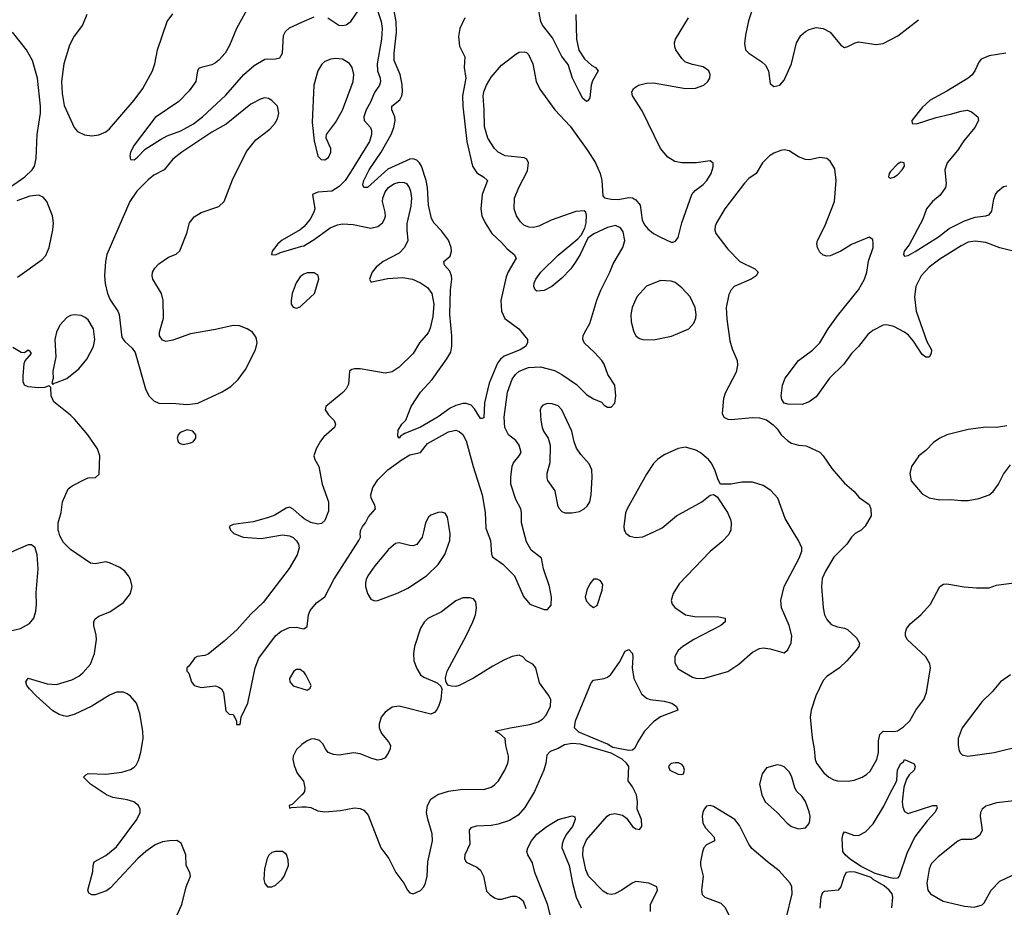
# Model space of a CAD drawing. Header units: inches. Extents: x 1550315 to 1685896, y 510706 to 640504.
# Tile 94 of 256: x 1608402 to 1613975, y 537873 to 542900. Entities that reach past the tile are written whole.
import ezdxf

# ---------------------------------------------------------------- set-up
doc = ezdxf.new("R2010")
doc.units = ezdxf.units.IN
doc.header["$MEASUREMENT"] = 0
for name, color, linetype in [('B6503', 7, 'Continuous'), ('B6504', 7, 'Continuous'), ('B6513', 7, 'Continuous'), ('B6514', 7, 'Continuous')]:
    doc.layers.add(name, color=color, linetype=linetype)

msp = doc.modelspace()

# ---------------------------------------------------------------- linework, layer by layer
at = {"layer": 'B6503', "color": 5}
for points, elevation in [([(1609293.3, 537830), (1609319.8, 537890), (1609344.4, 537990), (1609369.6, 538050), (1609365.1, 538070), (1609344.2, 538110), (1609342, 538170), (1609316, 538236), (1609291.2, 538251.2), (1609250.5, 538250.5), (1609210, 538243.6), (1609170, 538226.2), (1609115.9, 538190), (1609070.8, 538150), (1608916.1, 537983.9), (1608893.5, 537966.5), (1608830, 537943), (1608810, 537944.7), (1608793.5, 537953.5), (1608788, 537970), (1608816.6, 538076.6), (1608818, 538110), (1608824, 538130), (1608890, 538166.2), (1608950, 538215.5), (1609066.2, 538370), (1609083.5, 538410), (1609085.1, 538430), (1609075.1, 538450), (1609047.8, 538470), (1609010, 538481.2), (1608930, 538495.2), (1608894.7, 538510), (1608802.9, 538570), (1608764, 538610), (1608776, 538624), (1608789.8, 538630.2), (1608890, 538627.8), (1608981.5, 538638.5), (1609030, 538654), (1609050, 538666), (1609061.1, 538678.9), (1609074.7, 538705.3), (1609088.3, 538751.7), (1609100.7, 538830), (1609098.6, 538870), (1609082.3, 538970), (1609063.8, 539030), (1609030, 539069.9), (1609010, 539082.8), (1608990, 539091), (1608950, 539091.1), (1608910, 539075.2), (1608810, 539012.4), (1608710, 538964.8), (1608670, 538954.2), (1608650, 538957.2), (1608625.5, 538965.5), (1608590, 538986.9), (1608495.1, 539070), (1608457.6, 539110), (1608443.6, 539130), (1608438, 539150), (1608450, 539170.4), (1608558.5, 539138.5), (1608610, 539135.1), (1608698.2, 539161.8), (1608737.8, 539182.2), (1608759.6, 539200.4), (1608802.5, 539250), (1608825, 539310), (1608836.4, 539390), (1608835.3, 539415.3), (1608823, 539470), (1608822.4, 539490), (1608830, 539506.8), (1608850, 539521.3), (1608913, 539547), (1608990, 539599.3), (1609029.6, 539650), (1609039.6, 539690), (1609029.7, 539729.7), (1609018.4, 539750), (1608997.5, 539777.5), (1608970, 539798.4), (1608910, 539825.1), (1608890, 539829.6), (1608830, 539818.7), (1608802.3, 539822.3), (1608690, 539898.9), (1608650, 539939.1), (1608630, 539976.9), (1608623.2, 540000)], 460), ([(1609605.3, 540000), (1609615.3, 539990), (1609668, 539970), (1609770, 539961.5), (1609890, 539982.4), (1609930, 539977.6), (1609950, 539967.2), (1609969.1, 539949.1), (1609979.8, 539930), (1609984.1, 539910), (1609972.4, 539870), (1609927.5, 539792.5), (1609780.7, 539599.3), (1609710, 539532.9), (1609633, 539447), (1609560.2, 539379.8), (1609470, 539306.4), (1609450, 539299.3), (1609406, 539294), (1609393.2, 539286.8), (1609360.4, 539239.6), (1609348.7, 539230), (1609349, 539210), (1609359.3, 539199.3), (1609375.3, 539150), (1609390, 539128.7), (1609430, 539119), (1609510, 539127), (1609530, 539120.7), (1609543.7, 539110), (1609556.2, 539090), (1609570, 538986), (1609588, 538968), (1609610, 538966), (1609628.7, 538930), (1609629.4, 538909.4), (1609650, 538909), (1609656, 538950), (1609694, 539030), (1609735.6, 539230), (1609756.4, 539283.6), (1609849.5, 539410.5), (1609881.9, 539438.1), (1609930, 539458.8), (1609970, 539459.8), (1610000, 539452.3)], 440), ([(1608343.7, 539436.3), (1608407.5, 539452.5), (1608458.6, 539481.4), (1608482.9, 539510), (1608494.7, 539550), (1608498.3, 539590), (1608495.2, 539655.2), (1608506.6, 539790), (1608501.7, 539870), (1608490, 539909.3), (1608470, 539925.6), (1608450, 539926.3), (1608350, 539883.1)], 480), ([(1610000, 539213.3), (1609990, 539219.7), (1609970, 539219.7), (1609953.4, 539210), (1609930.4, 539170), (1609930.5, 539150), (1609950, 539128.5), (1610000, 539112.5)], 460), ([(1610000, 538795), (1609993, 538790), (1609970, 538766.6), (1609950.4, 538730), (1609948.4, 538710), (1609955.6, 538675.6), (1609972.7, 538632.7), (1610000, 538599.1)], 460), ([(1610000, 538509.6), (1609943.9, 538456.1), (1609928, 538450), (1609930, 538434), (1609940.9, 538439.1), (1610000, 538442)], 460)]:
    msp.add_lwpolyline(points, dxfattribs=dict(at, elevation=elevation))
at = {"layer": 'B6503', "color": 5, "elevation": 460}
msp.add_lwpolyline([(1609850, 538189.3), (1609830, 538182.7), (1609812.4, 538167.6), (1609803.8, 538150), (1609788.9, 538091.1), (1609784.6, 538030), (1609790, 538007.3), (1609804.9, 537990), (1609830, 537988.8), (1609850, 537998.7), (1609886, 538030), (1609899.7, 538050), (1609922.9, 538110), (1609921.2, 538141.2), (1609912, 538172), (1609890, 538189)], close=True, dxfattribs=at)
at = {"layer": 'B6504', "color": 5}
for points, elevation in [([(1609706.9, 542990), (1609629.1, 542850.9), (1609590, 542753.4), (1609564.8, 542710), (1609530, 542671.2), (1609510, 542655.9), (1609490, 542645.2), (1609429.8, 542630.2), (1609416.9, 542623.1), (1609408.5, 542611.5), (1609398.7, 542550), (1609362.2, 542497.8), (1609302.6, 542437.4), (1609170, 542346), (1609050, 542190.6), (1609029.6, 542150), (1609026, 542130), (1609029.2, 542109.2), (1609050, 542106.6), (1609070, 542120.9), (1609113, 542167), (1609198.8, 542221.2), (1609237.5, 542242.5), (1609314.9, 542270), (1609386.4, 542310), (1609437.5, 542350), (1609570, 542472.9), (1609671, 542589), (1609730, 542641.1), (1609790, 542676.8), (1609850, 542679.1), (1609874.9, 542685.1), (1609890.2, 542709.8), (1609895.5, 542810), (1609906.7, 542833.3), (1609930, 542854.8), (1610000, 542885.7)], 440), ([(1608782.3, 542930), (1608758, 542870), (1608710, 542807.6), (1608684.3, 542755.7), (1608652.1, 542650), (1608639.7, 542550), (1608642.9, 542482.9), (1608654.3, 542414.3), (1608711.6, 542290), (1608730, 542267.9), (1608770, 542248.1), (1608810, 542242.4), (1608850, 542247.8), (1608890, 542266), (1608910, 542283.1), (1609050, 542444.9), (1609099.3, 542510), (1609154.6, 542610), (1609168, 542650), (1609182.6, 542730), (1609238, 542890), (1609270, 542933.4)], 460), ([(1608350, 541953.7), (1608431.6, 542010), (1608473.6, 542050), (1608485.6, 542070), (1608494.9, 542114.9), (1608500.5, 542250), (1608519.6, 542370), (1608520.5, 542410), (1608502.8, 542570), (1608474.8, 542670), (1608440.4, 542730), (1608362.4, 542830)], 460), ([(1608390, 541442.8), (1608530, 541543), (1608550, 541564), (1608569.7, 541610.3), (1608590.9, 541710), (1608594.2, 541750), (1608588.7, 541790), (1608556.4, 541870), (1608536.1, 541896.1), (1608510, 541906), (1608459.8, 541900.2), (1608385.7, 541874.3)], 460), ([(1610000, 541718.1), (1609990.4, 541709.6), (1609888.9, 541651.1), (1609863.1, 541630), (1609832, 541590), (1609827.8, 541570), (1609850, 541568.4), (1609878.9, 541581.1), (1610000, 541617.2)], 440), ([(1610000, 541451), (1609990, 541443.6), (1609967.6, 541410), (1609944.2, 541350), (1609938, 541310), (1609939.5, 541290), (1609950, 541273), (1609970, 541266.3), (1609990, 541274.9), (1610000, 541284.2)], 460), ([(1608623.2, 540000), (1608620.2, 540010), (1608619.4, 540050), (1608638, 540110), (1608645.6, 540170), (1608677.5, 540242.5), (1608699.5, 540260.5), (1608770, 540297.1), (1608790, 540305.5), (1608832.3, 540307.7), (1608852.9, 540327.1), (1608856.2, 540430), (1608843.7, 540470), (1608788.3, 540548.3), (1608715.2, 540635.2), (1608690, 540661.2), (1608596.5, 540736.5), (1608581.2, 540770), (1608578, 540818), (1608570, 540826), (1608542.8, 540817.2), (1608510, 540816), (1608450, 540821.2), (1608429, 540830), (1608422.7, 540850), (1608421.6, 540881.6), (1608427.5, 540952.5), (1608432.7, 540967.3), (1608468.7, 541010), (1608462, 541022), (1608450, 541028.7), (1608430, 541014), (1608410, 541016), (1608364.2, 541044.2)], 460), ([(1610000, 540084.1), (1609950, 540127.7), (1609930, 540139.1), (1609910, 540133), (1609846.1, 540093.9), (1609810, 540080.3), (1609724.2, 540055.8), (1609610, 540041), (1609588, 540030), (1609595.3, 540010), (1609605.3, 540000)], 440)]:
    msp.add_lwpolyline(points, dxfattribs=dict(at, elevation=elevation))
at = {"layer": 'B6504', "color": 5, "elevation": 460}
for points in [[(1609790, 542456.9), (1609770, 542453), (1609710, 542421.3), (1609570.9, 542309.1), (1609490, 542262.6), (1609320.2, 542150), (1609269.1, 542110), (1609220.3, 542050), (1609160.8, 542019.2), (1609130, 541993.8), (1609065.8, 541930), (1609026.7, 541870), (1608896.3, 541570), (1608888.7, 541530), (1608882.7, 541450), (1608886.2, 541406.2), (1608899.7, 541350), (1608913.8, 541313.8), (1608958, 541250), (1608966, 541230), (1608981.3, 541101.3), (1608997.3, 541077.3), (1609039.3, 541039.3), (1609056.3, 541016.3), (1609114.4, 540810), (1609133.7, 540770), (1609161.1, 540741.1), (1609190, 540727.8), (1609286.7, 540726.7), (1609350, 540720.4), (1609410, 540728), (1609547.7, 540792.3), (1609596.6, 540823.4), (1609638.2, 540861.8), (1609681.2, 540918.8), (1609737.3, 541030), (1609746.6, 541070), (1609741.1, 541101.1), (1609720.7, 541130), (1609689.5, 541150), (1609646.3, 541166.3), (1609610, 541169), (1609510, 541145.5), (1609370, 541121.8), (1609270, 541084.7), (1609230, 541078), (1609210, 541085.2), (1609193.2, 541110), (1609193.2, 541130), (1609216.2, 541210), (1609214.5, 541310), (1609204.5, 541350), (1609156.2, 541430), (1609151.8, 541450), (1609154, 541470), (1609166.9, 541493.1), (1609190, 541518), (1609245.3, 541554.7), (1609287.6, 541572.4), (1609309.6, 541590.4), (1609348, 541692.1), (1609363.9, 541750), (1609390, 541784), (1609430, 541808.1), (1609530, 541842), (1609560.5, 541870), (1609607.2, 541992.8), (1609686.7, 542153.3), (1609739.5, 542220.5), (1609818.8, 542281.2), (1609847, 542313), (1609861.5, 542338.6), (1609869.6, 542370), (1609861.6, 542410), (1609830, 542442.9), (1609810, 542453.6)], [(1608710, 541229.7), (1608690, 541225.4), (1608670, 541214), (1608630.3, 541170), (1608610.3, 541130), (1608601.1, 541090), (1608607, 540990), (1608590.5, 540910.5), (1608591.3, 540868.7), (1608583.6, 540843.6), (1608590, 540834), (1608598, 540842), (1608610, 540844.7), (1608670, 540867.3), (1608737.7, 540922.3), (1608782, 540978), (1608820.7, 541050), (1608827.3, 541090), (1608820.7, 541150), (1608790, 541199.5), (1608773.5, 541213.5), (1608750, 541224.2)], [(1609350, 540578), (1609310, 540562.7), (1609299.1, 540550), (1609293, 540530), (1609299.1, 540510), (1609310, 540500.5), (1609330, 540494.9), (1609370, 540503), (1609384, 540510), (1609399, 540530), (1609399, 540550), (1609382, 540570)]]:
    msp.add_lwpolyline(points, close=True, dxfattribs=at)
at = {"layer": 'B6513', "color": 5}
for points, elevation in [([(1610000, 539452.3), (1610010.3, 539449.7), (1610030, 539464), (1610037.3, 539530), (1610045.9, 539554.1), (1610082.3, 539597.7), (1610130, 539631.6), (1610180.8, 539730), (1610322.5, 539950), (1610331.1, 539970), (1610328.6, 539990), (1610330.6, 540000)], 440), ([(1610687.2, 540000), (1610680.2, 539970), (1610650, 539928), (1610630, 539920.5), (1610610, 539921.7), (1610550, 539938.3), (1610530, 539933), (1610490, 539900.5), (1610412.1, 539807.9), (1610372, 539750), (1610362.6, 539730), (1610359.5, 539710), (1610360.3, 539690), (1610371.7, 539650), (1610390, 539618.4), (1610410, 539609), (1610430, 539611.7), (1610545.4, 539654.6), (1610599.7, 539680.3), (1610704.5, 539750), (1610770, 539814.9), (1610808.7, 539871.3), (1610836.9, 539950), (1610838.3, 539990), (1610836.9, 540000)], 460), ([(1611048.5, 540000), (1611066.5, 539950), (1611072.4, 539872.4), (1611079.1, 539859.1), (1611137, 539817), (1611203.1, 539750), (1611253.1, 539633.1), (1611289.2, 539590), (1611370, 539559.5), (1611390, 539559.5), (1611410, 539585.2), (1611412, 539630), (1611401.3, 539690), (1611367, 539790), (1611356.4, 539850), (1611296.6, 539896.6), (1611270, 539943.7), (1611255.2, 540000)], 440), ([(1611829.4, 540000), (1611832.9, 539992.9), (1611854.9, 539974.9), (1611890, 539966.9), (1611930, 539971.5), (1611990.7, 540000)], 460), ([(1612422.2, 540000), (1612415.2, 539984.7), (1612376.2, 539943.8), (1612310, 539888), (1612134.4, 539705.6), (1612101.3, 539650), (1612089.1, 539610), (1612094.4, 539590), (1612110, 539570.5), (1612171, 539530), (1612220.7, 539520.7), (1612358.9, 539518.9), (1612396, 539510), (1612394.8, 539490), (1612370.7, 539470), (1612217.6, 539390), (1612155.8, 539350), (1612130, 539327.3), (1612110, 539293.2), (1612110, 539258), (1612130, 539223), (1612210, 539177), (1612230, 539170.3), (1612270, 539169), (1612410, 539208.2), (1612472.3, 539250), (1612550, 539318), (1612590, 539339.1), (1612610, 539342), (1612650, 539337.3), (1612730, 539314.8), (1612750, 539330.8), (1612769.6, 539370.4), (1612773, 539410), (1612757.4, 539470), (1612713.3, 539570), (1612711.1, 539610), (1612729.8, 539690), (1612813.3, 539850), (1612828.5, 539890), (1612828.3, 539910), (1612810.9, 539950.9), (1612780.6, 540000)], 460), ([(1613148, 540000), (1613130.5, 539989.5), (1613110.4, 539969.6), (1613084, 539930), (1613010, 539856.2), (1612962.3, 539777.7), (1612945, 539735), (1612940.6, 539690), (1612949.2, 539570), (1612957.6, 539530), (1612970, 539503), (1612995.1, 539475.1), (1613030, 539461.6), (1613070, 539454.9), (1613086.6, 539446.6), (1613138.5, 539398.5), (1613156, 539370), (1613151, 539350), (1613137.3, 539330), (1613083.8, 539270), (1613041.6, 539230), (1612970, 539179.5), (1612950, 539158.4), (1612907.9, 539070), (1612882.3, 538990), (1612877, 538950), (1612887.7, 538832.3), (1612899.7, 538770), (1612904.2, 538710), (1612911.2, 538690), (1612954.2, 538634.2), (1612982.7, 538610), (1613010, 538596), (1613030.2, 538590.2), (1613091.9, 538588.1), (1613126, 538594), (1613170, 538610.3), (1613194.9, 538625.1), (1613215.7, 538644.3), (1613253.1, 538710), (1613263.8, 538750), (1613263.2, 538816.8), (1613270, 538852.7), (1613290, 538870.3), (1613350, 538868.2), (1613370, 538872.4), (1613405.1, 538894.9), (1613440.4, 538930), (1613474.2, 538990), (1613519.8, 539050), (1613533.7, 539090), (1613557.6, 539230), (1613552.9, 539252.9), (1613531.1, 539291.1), (1613426, 539390), (1613416, 539410), (1613416, 539430), (1613421.2, 539450), (1613442, 539478), (1613502.7, 539530), (1613557.2, 539590), (1613609.5, 539690.5), (1613630, 539704), (1613650, 539705.5), (1613748.5, 539688.5), (1613817.2, 539682.8), (1613890, 539683), (1613930, 539697.3), (1614028, 539710)], 460), ([(1610000, 538442), (1610023.1, 538443.1), (1610050, 538439.1), (1610090, 538419.1), (1610130, 538414.4), (1610218.6, 538421.4), (1610296.7, 538436.7), (1610330, 538433), (1610350, 538423.1), (1610375.2, 538395.2), (1610445.6, 538210), (1610492.2, 538150), (1610531.4, 538070), (1610575.8, 538010), (1610597.1, 537970), (1610610, 537955.5), (1610630, 537950.4), (1610670, 537968.4), (1610689.5, 537990), (1610699.5, 538010), (1610709.3, 538049.3), (1610713.1, 538130), (1610739.2, 538250), (1610736, 538290), (1610711.5, 538371.5), (1610704.5, 538410), (1610709.8, 538450), (1610730, 538485.3), (1610768.3, 538511.7), (1610829.8, 538530.2), (1610910, 538542.8), (1611030, 538540.3), (1611070, 538554.3), (1611090, 538567.4), (1611112.3, 538590), (1611147.3, 538650), (1611165.7, 538690), (1611168.5, 538710), (1611168.5, 538730), (1611153.5, 538790), (1611149.8, 538830), (1611118.2, 538858.2), (1611093.2, 538870), (1611179.3, 538890), (1611290, 538907.7), (1611336.7, 538923.3), (1611360.8, 538939.2), (1611380.4, 538959.6), (1611407.3, 539010), (1611408.2, 539050), (1611395.5, 539075.5), (1611344.5, 539144.5), (1611322.9, 539230), (1611306, 539250), (1611270, 539269.6), (1611250, 539291.6), (1611230, 539300.5), (1611190, 539293.8), (1611145.4, 539274.6), (1611080.2, 539239.8), (1610970, 539171.5), (1610890, 539129.5), (1610870, 539123.7), (1610845.6, 539125.6), (1610829.1, 539129.1), (1610820.2, 539140.2), (1610814, 539154), (1610813.2, 539173.2), (1610820.9, 539210), (1610929.8, 539410), (1610967.6, 539490), (1610981.5, 539530), (1610988.3, 539570), (1610984.2, 539604.2), (1610970, 539619.5), (1610950, 539626.3), (1610910, 539626), (1610870, 539608.5), (1610790, 539547.2), (1610712, 539508), (1610692.1, 539487.9), (1610670, 539454), (1610637.6, 539350), (1610630.4, 539310), (1610632.4, 539270), (1610650, 539226), (1610670.4, 539190.4), (1610690, 539177.3), (1610765.4, 539145.4), (1610785.4, 539125.4), (1610791.3, 539111.3), (1610785.5, 539050), (1610772.4, 539010), (1610760.5, 538990), (1610750, 538976), (1610730, 538967.3), (1610550, 539013), (1610510, 539007.6), (1610470, 538977.6), (1610448.9, 538950), (1610436.1, 538910), (1610437.3, 538890), (1610450, 538858), (1610490.4, 538810), (1610500.3, 538790), (1610498.9, 538770), (1610490.3, 538750), (1610470, 538720.7), (1610450, 538709.5), (1610430, 538707.3), (1610395.6, 538715.6), (1610330, 538742.4), (1610292.5, 538747.5), (1610210, 538735.1), (1610178.3, 538738.3), (1610149.2, 538750), (1610132.7, 538770), (1610118.7, 538798.7), (1610098.7, 538818.7), (1610070, 538827.3), (1610050, 538825.1), (1610030, 538816.2), (1610000, 538795)], 460), ([(1610000, 539112.5), (1610030, 539102.8), (1610046, 539114), (1610051.6, 539130), (1610022.4, 539190), (1610010, 539207), (1610000, 539213.3)], 460), ([(1614010, 539190.6), (1613953.8, 539150), (1613906.8, 539093.2), (1613850, 539038), (1613736.1, 538890), (1613713.1, 538830), (1613713.1, 538790), (1613719.9, 538759.9), (1613726.1, 538746.1), (1613737, 538737), (1613769.1, 538729.1), (1613917.2, 538750), (1614070, 538788.2)], 460), ([(1611972, 537850), (1611972.9, 537890), (1612011.8, 537970), (1612008.2, 537990), (1611962.8, 538010), (1611890, 538018.6), (1611869.1, 538010.9), (1611809.8, 537970.2), (1611770, 537950.3), (1611750, 537946.3), (1611730, 537948.9), (1611704.2, 537964.2), (1611621.8, 538050), (1611606.3, 538086.3), (1611590, 538166.8), (1611592.1, 538210), (1611610, 538255.8), (1611726.4, 538390), (1611741.3, 538398.7), (1611770, 538403.9), (1611814.8, 538394.8), (1611837.5, 538377.5), (1611870, 538331.6), (1611890, 538316.9), (1611910, 538314.5), (1611923.8, 538330), (1611921.5, 538370), (1611896.5, 538430), (1611898.8, 538470), (1611892.6, 538510), (1611870, 538555.8), (1611846.7, 538590), (1611849.5, 538670), (1611836.6, 538690), (1611811.5, 538711.5), (1611750, 538746.7), (1611576.9, 538796.9), (1611530, 538800.3), (1611486.7, 538793.3), (1611450, 538772.6), (1611405.2, 538754.8), (1611385.4, 538734.6), (1611379.8, 538690), (1611368.5, 538650), (1611316.4, 538530), (1611262, 538438), (1611224, 538396), (1611174.5, 538365.5), (1611110, 538343.8), (1611070, 538336.9), (1610986.5, 538333.5), (1610956.4, 538323.6), (1610947.1, 538310), (1610949.8, 538230), (1610921.7, 538170), (1610919.1, 538150), (1610930, 538128), (1610990, 538101.1), (1611010, 538082.9), (1611027.3, 538050), (1611045.3, 537965.3), (1611064.4, 537944.4), (1611090, 537926.6), (1611110, 537919.5), (1611130, 537919.5), (1611190, 537936.2), (1611210, 537935.6), (1611230, 537929.5), (1611251.5, 537910), (1611266.9, 537866.9)], 440), ([(1610000, 538599.1), (1610008.5, 538588.5), (1610016.4, 538550), (1610014, 538530), (1610000.4, 538510), (1610000, 538509.6)], 460), ([(1614030, 538476.1), (1613930, 538465.3), (1613870, 538446.9), (1613850.3, 538430), (1613840.9, 538410), (1613838.5, 538390), (1613849.2, 538310), (1613837.3, 538282.7), (1613810, 538263.1), (1613790, 538257.8), (1613730, 538256.4), (1613711.3, 538248.7), (1613600, 538160), (1613561.4, 538118.6), (1613550.2, 538089.8), (1613535.8, 538010), (1613542, 537970), (1613557.4, 537950), (1613628.9, 537908.9), (1613750, 537879.6), (1613805.2, 537874.8), (1613850, 537888), (1613861.4, 537898.6), (1613901.5, 537970), (1613950, 538021.3), (1614050, 538069)], 460), ([(1612741.8, 537818.2), (1612775, 537950), (1612772.2, 537990), (1612763.2, 538010), (1612700.2, 538080.2), (1612634, 538130), (1612546, 538206), (1612529.6, 538230), (1612475.8, 538335.8), (1612449.6, 538370), (1612330, 538445.1), (1612310, 538450.7), (1612290, 538445.6), (1612277, 538430), (1612269.2, 538410), (1612265.4, 538390), (1612268.3, 538350), (1612283.8, 538323.8), (1612332, 538270), (1612335.5, 538250), (1612290, 538226.3), (1612274.9, 538210), (1612267, 538187), (1612254.9, 538130), (1612255.6, 538110), (1612270.2, 538050), (1612261.3, 537970), (1612265.7, 537945.7), (1612281, 537930), (1612370, 537897), (1612394.1, 537874.1), (1612416.4, 537830)], 460), ([(1611409.9, 537810), (1611390.3, 537890.3), (1611318.9, 538070), (1611304.9, 538124.9), (1611277.4, 538170), (1611273.3, 538190), (1611278, 538210), (1611299.8, 538250), (1611330, 538287.2), (1611385.1, 538330), (1611450, 538370.3), (1611530, 538390.8), (1611544.7, 538384.7), (1611546.8, 538370), (1611530.2, 538330), (1611495.3, 538284.7), (1611478, 538250), (1611471.8, 538230), (1611471.6, 538210), (1611512.2, 538110), (1611530.7, 538010.7), (1611551.4, 537930), (1611579.9, 537870)], 420), ([(1613339.3, 537870), (1613344.4, 537930), (1613339.5, 537950), (1613324.2, 537970), (1613294.3, 537994.3), (1613232.5, 538030), (1613221.4, 538041.4), (1613130, 538072.5), (1613105.1, 538074.9), (1613080.5, 538070), (1613068.4, 538050), (1613050.7, 537989.3), (1613034.5, 537970), (1612957.1, 537962.9), (1612945.6, 537954.4), (1612936.4, 537930), (1612931.8, 537868.2)], 440)]:
    msp.add_lwpolyline(points, dxfattribs=dict(at, elevation=elevation))
for points, elevation in [([(1611650, 539731.6), (1611630, 539706), (1611612.2, 539670), (1611602, 539630), (1611610, 539606.8), (1611630, 539586), (1611650, 539572), (1611670, 539582), (1611699.6, 539670), (1611702, 539702), (1611690, 539722), (1611670, 539731.2)], 460), ([(1611850, 538760.6), (1611759, 538779), (1611730, 538797.9), (1611566.1, 538866.1), (1611542.3, 538890), (1611548.3, 538930), (1611636.1, 539143.9), (1611650, 539159.1), (1611710, 539168.4), (1611730, 539176.4), (1611748.6, 539191.4), (1611797.8, 539262.2), (1611830, 539323), (1611850, 539332.7), (1611870.2, 539310), (1611873.2, 539290), (1611868.9, 539230), (1611878.5, 539170), (1611922.3, 539082.3), (1611950, 539057.8), (1611970, 539050.2), (1612050, 539041.6), (1612092.7, 539030), (1612120.5, 539010), (1612126.8, 538990), (1612030, 538952.8), (1611990, 538923.2), (1611938.3, 538870), (1611900.2, 538810), (1611884.7, 538775.3), (1611870, 538763.7)], 440), ([(1612112.1, 538692.1), (1612090, 538687), (1612080.9, 538679.1), (1612074.9, 538670), (1612081.7, 538650), (1612130, 538627.1), (1612150, 538626), (1612159.3, 538630), (1612164.5, 538650), (1612159.3, 538670), (1612150, 538681.2), (1612131.8, 538691.8)], 460), ([(1613430, 538404.9), (1613570.4, 538450.4), (1613590.5, 538450.5), (1613595.5, 538435.5), (1613581.3, 538410), (1613537.7, 538362.3), (1613468.1, 538271.9), (1613422.5, 538177.5), (1613379, 538050), (1613370, 538038.9), (1613350, 538036.2), (1613330, 538040.1), (1613244, 538064), (1613164.9, 538104.9), (1613103.7, 538143.7), (1613074.9, 538170), (1613061.8, 538190), (1613056.9, 538263.1), (1613062.9, 538290), (1613070, 538300.7), (1613122, 538282), (1613150, 538280.8), (1613190, 538301.2), (1613233.1, 538346.9), (1613293.6, 538446.4), (1613330, 538524.4), (1613361.2, 538578.8), (1613366.5, 538593.5), (1613370, 538652.7), (1613390, 538688), (1613403.6, 538696.4), (1613410.5, 538710.5), (1613465.4, 538685.4), (1613470.4, 538670.4), (1613464.9, 538650), (1613437.2, 538622.8), (1613420.8, 538599.2), (1613406.1, 538553.9), (1613397.8, 538470), (1613400.9, 538440.9), (1613410, 538416.3)], 440), ([(1612690, 538680.5), (1612630, 538663.7), (1612604.4, 538630), (1612590.4, 538570), (1612602.4, 538510), (1612621.6, 538470), (1612690.2, 538410.2), (1612746, 538350), (1612770, 538331.8), (1612810, 538317.8), (1612850, 538322.4), (1612870, 538347.3), (1612874.7, 538365.3), (1612875.6, 538390), (1612870, 538414), (1612850, 538472.3), (1612830, 538500.7), (1612800.7, 538530), (1612789.7, 538549.7), (1612773.3, 538610), (1612759.4, 538639.4), (1612730, 538669.5), (1612710, 538676.9)], 460)]:
    msp.add_lwpolyline(points, close=True, dxfattribs=dict(at, elevation=elevation))
at = {"layer": 'B6514', "color": 5}
for points, elevation in [([(1610413.4, 542993.4), (1610448.6, 542890), (1610454.6, 542850), (1610450, 542790.8), (1610424.9, 542650), (1610428, 542610), (1610442.3, 542570), (1610444.4, 542550), (1610438.4, 542530), (1610411.2, 542488.8), (1610387.3, 542432.7), (1610363.2, 542390), (1610349.8, 542350), (1610352.4, 542330), (1610387.3, 542290), (1610393.3, 542273.3), (1610393.2, 542250), (1610381.4, 542210), (1610270, 542026.4), (1610243.6, 541990), (1610210, 541955.4), (1610170, 541930.1), (1610090, 541923.2), (1610059.5, 541910), (1610072.4, 541830), (1610067.2, 541810), (1610046, 541770), (1610011.7, 541728.3), (1610000, 541718.1)], 440), ([(1610921.9, 542910), (1610894.1, 542850), (1610885.9, 542805.9), (1610891.3, 542751.3), (1610921.6, 542690), (1610917.8, 542630), (1610927, 542570), (1610909.1, 542470), (1610910, 542411.3), (1610932.7, 542210), (1610965.2, 542070), (1610990, 542033.8), (1611029.3, 542009.3), (1611050.3, 541990), (1611020.5, 541910), (1611012.8, 541830), (1611018.8, 541790), (1611037.5, 541750), (1611074.8, 541690), (1611130, 541639.3), (1611162, 541602), (1611201.3, 541570), (1611211.8, 541550), (1611167.1, 541472.9), (1611156.1, 541443.9), (1611124.6, 541310), (1611129.5, 541249.5), (1611148.1, 541208.1), (1611227.7, 541150), (1611276, 541090), (1611277.3, 541077.3), (1611277.3, 541070), (1611264.9, 541050), (1611235.5, 541030), (1611144.6, 540995.4), (1611123, 540977.1), (1611105.8, 540954.2), (1611058.6, 540841.4), (1611032.3, 540730), (1611030, 540646), (1611018.5, 540641.5), (1611010, 540642), (1610977.3, 540697.3), (1610957.3, 540717.3), (1610930, 540726.5), (1610910, 540725.8), (1610870, 540714.7), (1610839.5, 540700.5), (1610770, 540651.9), (1610670, 540592.5), (1610582.9, 540557.1), (1610558, 540542), (1610550, 540529.5), (1610542, 540542), (1610544.8, 540575.2), (1610566, 540610), (1610587.5, 540632.5), (1610617.6, 540710), (1610671.2, 540790), (1610736.7, 540863.3), (1610820.2, 540979.8), (1610841.9, 541018.1), (1610847.8, 541052.2), (1610848.4, 541110), (1610836, 541230), (1610841, 541370), (1610848.3, 541430), (1610846.5, 541450), (1610836.3, 541476.3), (1610806.6, 541510), (1610803.6, 541530), (1610839.1, 541560.9), (1610846.1, 541590), (1610843.9, 541610), (1610830, 541650.7), (1610790, 541704.3), (1610747.3, 541747.3), (1610734, 541774), (1610717, 541850), (1610709.9, 541950), (1610702.4, 541990), (1610676.3, 542070), (1610665, 542090), (1610650, 542104.6), (1610630, 542111.7), (1610610, 542109.9), (1610486.8, 542053.2), (1610370, 541949.8), (1610349.8, 541949.8), (1610344.4, 541964.4), (1610349.9, 541990), (1610379.9, 542050), (1610449.1, 542150.9), (1610505.3, 542250), (1610519.7, 542290), (1610526.6, 542330), (1610525, 542350), (1610509, 542390), (1610507.8, 542410), (1610553.4, 542446.6), (1610565, 542470), (1610568.5, 542490), (1610566.7, 542533.3), (1610555.2, 542590), (1610522.1, 542670), (1610521.7, 542710), (1610534.2, 542830), (1610532.8, 542890), (1610506, 543030)], 420), ([(1611550.8, 542930), (1611554, 542790), (1611567.8, 542727.8), (1611599.3, 542679.3), (1611640.7, 542640.7), (1611661, 542630), (1611677.3, 542610), (1611645.2, 542554.7), (1611636, 542530), (1611630, 542458), (1611618.5, 542441.5), (1611610, 542437.2), (1611590, 542453.2), (1611570, 542489.4), (1611530.8, 542570), (1611506.9, 542646.9), (1611470, 542692), (1611418.3, 542798.3), (1611362.2, 542870), (1611351.3, 542890), (1611328.9, 543010)], 420), ([(1612559, 542990), (1612526.5, 542893.5), (1612510, 542812), (1612504.9, 542764.9), (1612509.5, 542730), (1612529.3, 542710), (1612602.5, 542662.5), (1612623, 542643), (1612641.1, 542610), (1612650, 542538), (1612670, 542521.2), (1612704.7, 542530), (1612730, 542557.2), (1612771.3, 542650), (1612799.7, 542770), (1612824, 542810), (1612850, 542832.9), (1612870, 542844.5), (1612910, 542855.8), (1612950, 542850.9), (1612990, 542829.7), (1613050, 542756.9), (1613070, 542743.6), (1613090, 542747.6), (1613130, 542769.6), (1613150, 542774), (1613250, 542760.7), (1613290, 542766.3), (1613371.6, 542808.4), (1613490, 542900.4)], 440), ([(1610146.3, 542910), (1610209.4, 542869.4), (1610230, 542866.8), (1610250, 542871.2), (1610276.3, 542890), (1610330, 542967.1)], 440), ([(1610000, 542885.7), (1610070, 542916.5)], 440), ([(1611255.2, 540000), (1611242, 540050), (1611242.3, 540110), (1611238.2, 540130), (1611210, 540183.1), (1611183, 540270), (1611181.7, 540310), (1611189, 540371), (1611196.5, 540390), (1611230.2, 540430), (1611239.7, 540450), (1611230.1, 540490.1), (1611210, 540516.9), (1611169.2, 540550), (1611148.3, 540590), (1611143.6, 540650), (1611163.1, 540790), (1611190, 540864.4), (1611207.8, 540890), (1611230, 540909), (1611283, 540930), (1611350, 540935), (1611430, 540913.2), (1611471.1, 540891.1), (1611553.6, 540833.6), (1611610, 540776.8), (1611650, 540752.8), (1611694.8, 540734.8), (1611710, 540718), (1611730, 540706), (1611750, 540706), (1611770, 540728), (1611777, 540770), (1611770, 540831), (1611731.3, 540891.3), (1611710.2, 540950), (1611697.4, 540970), (1611656.3, 541016.3), (1611597.3, 541070), (1611590.5, 541090.5), (1611592.4, 541110), (1611601.3, 541130), (1611630, 541179.3), (1611668.3, 541311.7), (1611691.4, 541368.6), (1611743.2, 541470), (1611762.2, 541517.8), (1611816.4, 541610), (1611828, 541650), (1611818.4, 541698.4), (1611802, 541722), (1611775.2, 541735.2), (1611730, 541723), (1611651.6, 541688.4), (1611617, 541663), (1611574.3, 541570), (1611550.9, 541530), (1611521.5, 541490), (1611470, 541435.6), (1611413.3, 541390), (1611370, 541366.7), (1611330, 541362.4), (1611319.1, 541370), (1611312.4, 541390), (1611314.9, 541410), (1611323.2, 541430), (1611351.6, 541470), (1611450, 541567.4), (1611561.7, 541658.3), (1611580.5, 541679.5), (1611601.1, 541718.9), (1611608.4, 541750), (1611610, 541794), (1611606.8, 541810), (1611597.3, 541817.3), (1611550, 541814.4), (1611410, 541764.7), (1611340.7, 541730), (1611310, 541723.2), (1611284.4, 541724.5), (1611256.3, 541736.3), (1611236.1, 541756.1), (1611214.6, 541790), (1611201.5, 541830), (1611203.6, 541890), (1611227.6, 541950), (1611276.4, 542043.6), (1611282.7, 542090), (1611272.4, 542110), (1611257.3, 542117.3), (1611150, 542129.4), (1611110, 542149.2), (1611090, 542171.4), (1611052.3, 542230), (1611032.8, 542292.8), (1611031.8, 542390), (1611025.5, 542470), (1611028.6, 542491.4), (1611043.9, 542530), (1611070, 542574.5), (1611130, 542642.5), (1611210, 542705.7), (1611230, 542715.6), (1611258, 542718), (1611270, 542714.5), (1611282.8, 542702.8), (1611307.1, 542650), (1611325.1, 542550), (1611346.6, 542506.6), (1611430.5, 542390.5), (1611518.1, 542298.1), (1611618.1, 542158.1), (1611660.9, 542090), (1611687.4, 542030), (1611698, 541990), (1611702.9, 541902.9), (1611712.3, 541892.3), (1611750, 541883.6), (1611790, 541882.4), (1611850, 541894), (1611870, 541891.8), (1611890, 541880.9), (1611913.6, 541850), (1611926.3, 541766.3), (1611938.9, 541738.9), (1611956.6, 541716.6), (1611989.2, 541690), (1612028.6, 541668.6), (1612090, 541639.7), (1612098.9, 541641.1), (1612113.8, 541646.2), (1612130, 541666), (1612150.2, 541750), (1612206.5, 541910), (1612226.3, 541933.7), (1612270, 541967.1), (1612291.6, 541990), (1612316, 542030), (1612327.3, 542067.3), (1612327.1, 542087.1), (1612310, 542100.7), (1612231.3, 542088.7), (1612150, 542089), (1612110, 542098), (1612070, 542121.1), (1612030, 542170.4), (1611924.6, 542384.6), (1611870.6, 542470), (1611866, 542490), (1611876.3, 542510), (1611904, 542530), (1611950, 542541.5), (1611990, 542542), (1612170, 542509.7), (1612227.5, 542512.5), (1612274, 542530), (1612296.3, 542550), (1612307.7, 542570), (1612310.7, 542590), (1612302.8, 542610), (1612270, 542634), (1612210, 542646), (1612170, 542660.3), (1612150, 542680.4), (1612115.6, 542730), (1612110, 542746.8), (1612108.9, 542770), (1612113.7, 542790), (1612188.2, 542910)], 440), ([(1613983.7, 542710), (1613890, 542695.5), (1613843.9, 542676.1), (1613830, 542660.5), (1613808.7, 542610), (1613792.6, 542587.4), (1613770, 542568.6), (1613650, 542495.9), (1613554.9, 542445.1), (1613510, 542403.7), (1613452, 542330), (1613453.2, 542313.2), (1613478, 542310), (1613590, 542347.3), (1613670, 542364.6), (1613730, 542383.1), (1613767, 542387), (1613790, 542377.6), (1613826, 542350), (1613829.6, 542330), (1613808.5, 542290), (1613745.6, 542214.4), (1613710, 542158.7), (1613651, 542090), (1613638.7, 542050), (1613646.4, 541970), (1613641.4, 541950), (1613612.8, 541907.2), (1613568, 541870), (1613534.3, 541830), (1613513.3, 541770), (1613435.7, 541624.3), (1613408.7, 541590), (1613404.2, 541570), (1613410, 541560.9), (1613430, 541565.1), (1613470, 541586.6), (1613602, 541670), (1613662.8, 541717.1), (1613750, 541760.3), (1613810, 541782.8), (1613871.2, 541788.8), (1613890, 541795.6), (1613904, 541816), (1613915.6, 541884.4), (1613924.9, 541910), (1613937.6, 541930), (1613970, 541955.4), (1613990, 541959.7)], 440), ([(1614070, 541577.6), (1613950, 541609), (1613870, 541638.3), (1613810, 541646.3), (1613770, 541639.6), (1613730, 541619.6), (1613610, 541543.7), (1613550, 541499.4), (1613504, 541450), (1613474.2, 541390), (1613466.2, 541330), (1613476.1, 541250), (1613537.3, 541077.3), (1613562.4, 541030), (1613561.6, 541010), (1613550.4, 540989.6), (1613530, 540989.6), (1613510, 541003.6), (1613460.4, 541080.4), (1613432.9, 541112.9), (1613410.8, 541130.8), (1613350, 541163.4), (1613310, 541173), (1613289.4, 541170.6), (1613230, 541139.8), (1613202.7, 541117.3), (1613150, 541049.7), (1613110.2, 541010), (1613066.3, 540950), (1612985.3, 540870), (1612910, 540764.2), (1612870, 540735.6), (1612830, 540720.7), (1612750, 540722), (1612730, 540729.3), (1612715.1, 540750), (1612712, 540770), (1612719.5, 540830), (1612735.1, 540870), (1612809.6, 540970), (1612890, 541028.4), (1612930, 541070.3), (1612978, 541150), (1613030, 541223.1), (1613150.6, 541370), (1613183.1, 541430), (1613197.2, 541470), (1613207.1, 541532.9), (1613232.8, 541610), (1613233.3, 541633.3), (1613230, 541655.3), (1613210, 541669.2), (1613110, 541627.6), (1613050.2, 541589.8), (1612990, 541563), (1612970, 541560.7), (1612950, 541566), (1612930, 541584), (1612917.2, 541610), (1612913.2, 541630), (1612918, 541650), (1612958.7, 541730), (1613013, 541870), (1613024.2, 541990), (1613016.3, 542056.3), (1612990, 542099), (1612970, 542114), (1612930, 542119), (1612872.5, 542107.5), (1612850, 542107.8), (1612810, 542123.5), (1612757.5, 542157.5), (1612730, 542162.5), (1612710, 542159.4), (1612670, 542144.6), (1612645.8, 542130), (1612606.9, 542090), (1612570.3, 542030), (1612530, 542000.4), (1612504.9, 541975.1), (1612394.2, 541830), (1612346.3, 541750), (1612338.9, 541730), (1612335.8, 541710), (1612341.6, 541690), (1612410, 541601.6), (1612478.4, 541530), (1612562.8, 541490), (1612581, 541470), (1612571, 541450), (1612542.8, 541430), (1612446.4, 541390), (1612428.7, 541370), (1612416.1, 541343.9), (1612401.5, 541270), (1612404.2, 541204.2), (1612422, 541082), (1612435.4, 541035.4), (1612462.4, 540970), (1612464.1, 540944.1), (1612456.5, 540903.5), (1612395.6, 540784.4), (1612385.2, 540754.7), (1612377.6, 540670), (1612388, 540650), (1612410, 540638.7), (1612430, 540636.5), (1612550, 540648), (1612590, 540644.9), (1612630, 540633.4), (1612666.6, 540606.6), (1612690, 540582.8), (1612713, 540550), (1612750, 540514.4), (1612770, 540501.3), (1612809.5, 540490.5), (1612852.9, 540487.1), (1612930, 540450.4), (1612950.4, 540430), (1612998.5, 540358.6), (1613070, 540275.5), (1613124, 540230), (1613154, 540194), (1613210, 540154), (1613219.1, 540130), (1613221, 540090), (1613187.3, 540032.7), (1613164.7, 540010), (1613148, 540000)], 460), ([(1610000, 541617.2), (1610010, 541620.2), (1610070, 541656), (1610159.4, 541720.6), (1610201.3, 541738.7), (1610230, 541743.7), (1610290, 541741.1), (1610390, 541719.8), (1610430.2, 541729.8), (1610454.9, 541750), (1610467.4, 541770), (1610472.2, 541787.8), (1610471.3, 541810), (1610455.3, 541870), (1610456.8, 541890), (1610470, 541926), (1610490, 541950.5), (1610519.5, 541970), (1610550, 541980.3), (1610578.3, 541978.3), (1610591.7, 541971.7), (1610607.4, 541950), (1610614.8, 541930), (1610620.3, 541890), (1610616.6, 541843.4), (1610593.6, 541746.4), (1610592.6, 541710), (1610599.7, 541650), (1610579.8, 541610), (1610550, 541578), (1610459.7, 541530), (1610420.4, 541499.6), (1610397.3, 541470), (1610381.6, 541430), (1610390, 541416), (1610395.1, 541415.1), (1610486.3, 541433.7), (1610570, 541439.6), (1610625.1, 541430), (1610671.2, 541410), (1610710, 541384.5), (1610735.6, 541350), (1610745.8, 541290), (1610741.5, 541218.5), (1610726.1, 541153.9), (1610714.1, 541125.9), (1610664.8, 541070), (1610629.7, 541010), (1610550, 540933.1), (1610510, 540906.5), (1610470, 540898), (1610330, 540922.2), (1610297.3, 540922.8), (1610281.6, 540918.4), (1610269.7, 540910), (1610263, 540837), (1610251, 540810), (1610231.6, 540788.3), (1610135.1, 540710), (1610131.5, 540690), (1610150, 540662.9), (1610182.7, 540630), (1610189.4, 540610), (1610183.7, 540590), (1610123, 540537), (1610105.8, 540514.2), (1610080.9, 540470), (1610067.6, 540430), (1610072.1, 540410), (1610095.7, 540370), (1610114.5, 540270), (1610150.3, 540170), (1610150, 540116.3), (1610130, 540064), (1610110, 540047.1), (1610090, 540042.6), (1610050, 540052), (1610012.9, 540072.9), (1610000, 540084.1)], 440), ([(1610000, 541284.2), (1610071.2, 541350), (1610095.1, 541430), (1610091.2, 541451.2), (1610070, 541467.3), (1610030, 541466.9), (1610010, 541458.5), (1610000, 541451)], 460), ([(1613990, 540600.9), (1613930, 540591.3), (1613870, 540592.4), (1613770, 540579.2), (1613650, 540548.8), (1613610.1, 540529.9), (1613574.3, 540505.7), (1613530, 540460.7), (1613490.3, 540429.6), (1613450.3, 540369.7), (1613439.6, 540330), (1613448.6, 540288.6), (1613510, 540214.9), (1613550, 540191.6), (1613610, 540181.8), (1613670, 540183.6), (1613730, 540177.3), (1613770, 540177.8), (1613830, 540188.8), (1613890, 540208.8), (1613912.3, 540227.7), (1613942.7, 540270), (1613970, 540326), (1614010, 540378.4)], 480), ([(1610330.6, 540000), (1610332.1, 540007.9), (1610342.7, 540030), (1610359.7, 540050), (1610375.9, 540084.1), (1610415.5, 540130), (1610412.4, 540150), (1610391.2, 540190), (1610390.2, 540210), (1610401.9, 540250), (1610430, 540294.6), (1610485.4, 540350), (1610567.5, 540410), (1610610, 540435.3), (1610670.8, 540449.2), (1610710, 540500.7), (1610830, 540566.4), (1610870, 540574.7), (1610890, 540568), (1610910, 540551.3), (1610930, 540515.1), (1610969.1, 540370), (1611020.7, 540210), (1611036.9, 540110), (1611040.9, 540020.9), (1611048.5, 540000)], 440), ([(1612780.6, 540000), (1612734.5, 540074.5), (1612692.6, 540190), (1612653.8, 540233.8), (1612610, 540262.2), (1612550, 540280.4), (1612490, 540280.4), (1612429.5, 540269.5), (1612369.2, 540269.2), (1612354.8, 540294.8), (1612336.9, 540350), (1612316.3, 540390), (1612300.5, 540410), (1612252.8, 540450), (1612230, 540462.9), (1612170, 540479.9), (1612128.8, 540471.2), (1612050, 540435.1), (1612012.2, 540410), (1611990, 540386), (1611950, 540326), (1611840.3, 540130), (1611831.7, 540108.3), (1611821.3, 540030), (1611824.4, 540010), (1611829.4, 540000)], 460), ([(1611990.7, 540000), (1612037.8, 540022.2), (1612119.3, 540090), (1612262.7, 540170), (1612310, 540207.3), (1612330, 540211.3), (1612350, 540198), (1612408, 540110), (1612426, 540070), (1612428.4, 540050), (1612426.7, 540010), (1612422.2, 540000)], 460), ([(1610836.9, 540000), (1610830, 540048), (1610823.3, 540083.3), (1610810, 540105.2), (1610790, 540112), (1610770, 540109.5), (1610730, 540094), (1610716.5, 540083.5), (1610698.7, 540050), (1610687.2, 540000)], 460)]:
    msp.add_lwpolyline(points, dxfattribs=dict(at, elevation=elevation))
at = {"layer": 'B6514', "color": 5, "elevation": 460}
for points in [[(1610190, 542679.7), (1610164, 542676), (1610130, 542662.9), (1610111.6, 542648.4), (1610089.2, 542610.8), (1610067.7, 542530), (1610057.3, 542317.3), (1610070, 542214), (1610090, 542127.3), (1610109.1, 542109.1), (1610130, 542107), (1610150, 542120.7), (1610163.6, 542150), (1610163.6, 542170), (1610137, 542230), (1610139.6, 542250), (1610190, 542319), (1610230, 542387.2), (1610289.8, 542550), (1610293.7, 542590), (1610284.2, 542630), (1610270, 542652.8), (1610230, 542676.9)], [(1613390, 542093), (1613370, 542081.6), (1613330, 542040.9), (1613322.4, 542030), (1613318.8, 542010), (1613330, 542002), (1613350, 542008.2), (1613370, 542021.6), (1613396.9, 542050), (1613409.3, 542070), (1613408, 542090)], [(1612030, 541423.9), (1611950, 541391.3), (1611895.2, 541330), (1611869.3, 541270.7), (1611861.2, 541230), (1611862.4, 541190), (1611877.3, 541137.3), (1611890, 541110.7), (1611910, 541094.9), (1611930, 541088.4), (1611990, 541087), (1612092.3, 541107.7), (1612189.2, 541150), (1612218.3, 541181.7), (1612229.6, 541210), (1612231.6, 541230), (1612226.3, 541270), (1612197.4, 541330), (1612150, 541381.1), (1612111.5, 541411.5), (1612090, 541419.7)], [(1611390, 540727.3), (1611363.7, 540716.3), (1611354.2, 540705.8), (1611348.7, 540690), (1611351.7, 540630), (1611359.6, 540590), (1611366.5, 540570), (1611393.1, 540530), (1611403.9, 540490), (1611402.6, 540390), (1611386.5, 540330), (1611386, 540306), (1611390.4, 540290), (1611432, 540232), (1611446.3, 540150), (1611453.1, 540133.1), (1611470, 540115.5), (1611487.4, 540107.4), (1611530, 540107.2), (1611570, 540115.3), (1611598, 540130), (1611614.8, 540145.3), (1611629.6, 540170), (1611637.4, 540210), (1611642.7, 540310), (1611639.8, 540350), (1611625.3, 540385.3), (1611577.6, 540437.6), (1611553.9, 540473.9), (1611540.4, 540510), (1611526.6, 540570), (1611471.4, 540691.4), (1611450, 540712.6), (1611415.2, 540724.8)]]:
    msp.add_lwpolyline(points, close=True, dxfattribs=at)

doc.saveas('drawing.dxf')
